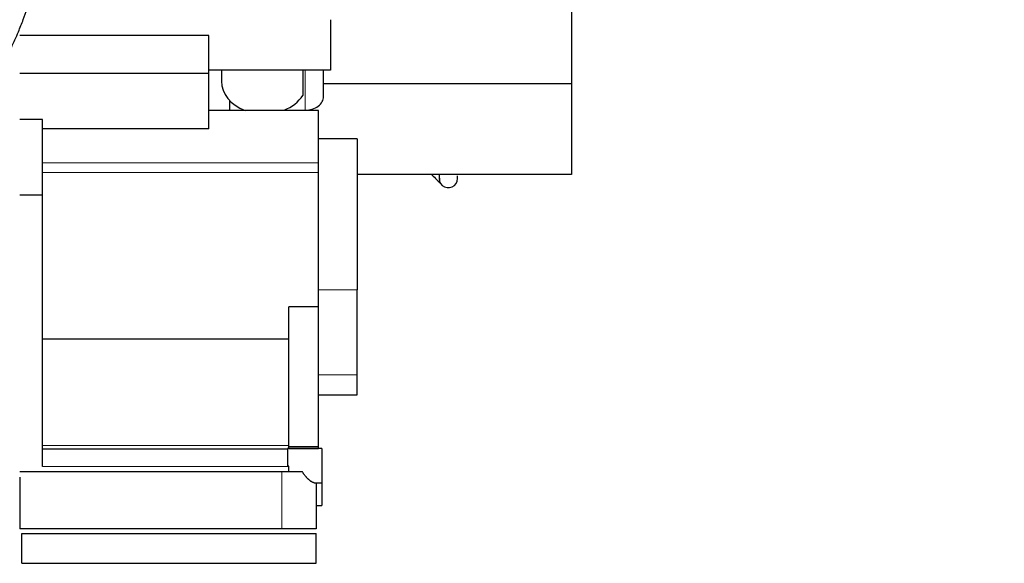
# Model space of a CAD drawing. Header units: inches. Extents: x 0 to 29700, y -16 to 21000.
# Tile 205 of 213: x 26975 to 27839, y 14615 to 15092. Entities that reach past the tile are written whole.
import ezdxf

# ---------------------------------------------------------------- set-up
doc = ezdxf.new("R2010")
doc.units = ezdxf.units.IN
doc.layers.add('1', color=7, linetype='Continuous', true_color=0xffffff)
doc.layers.add('254', color=7, linetype='Continuous', true_color=0xffffff)
doc.styles.add('latin_extended', font='simplex.shx')
doc.dimstyles.get("Standard").update_dxf_attribs({"dimtxt": 0.18, "dimasz": 0.18, "dimexe": 0.18, "dimexo": 0.0625, "dimgap": 0.09, "dimtad": 0, "dimtih": 1, "dimtoh": 1, "dimdec": 4, "dimzin": 0, "dimdsep": 46, "dimtxsty": 'Standard', "dimcen": 0.09, "dimadec": 0, "dimazin": 0, "dimtfac": 1, "dimtdec": 4, "dimtofl": 0, "dimtmove": 0, "dimatfit": 3, "dimfxl": 1, "dimtolj": 1, "dimtzin": 0, "dimarcsym": 0})

# ---------------------------------------------------------------- blocks, each defined once
blk = doc.blocks.new('_U6')
at = {"layer": '254', "color": 3, "linetype": 'Continuous', "lineweight": 13, "transparency": 16777216}
for p, q in [((27997.07, 16631.63), (27997.07, 12876.58)), ((18879.5, 15130.9), (18879.5, 12876.58)), ((19054.5, 12926.58), (27822.07, 12926.58))]:
    blk.add_line(p, q, dxfattribs=at)
at = {"layer": '254', "color": 3, "transparency": 16777216}
for points in [[(19054.5, 12955.75), (19054.5, 12897.41), (18879.5, 12926.58)], [(27822.07, 12897.41), (27822.07, 12955.75), (27997.07, 12926.58)]]:
    blk.add_solid(points, dxfattribs=at)
at = {"layer": 'Defpoints', "color": 0, "transparency": 16777216}
for p in [(27997.07, 16681.63), (18879.5, 15180.9), (27997.07, 12926.58)]:
    blk.add_point(p, dxfattribs=at)
at = {"layer": '254', "color": 2, "lineweight": 13, "transparency": 16777216, "insert": (23163.28, 13189.08), "char_height": 175, "attachment_point": 1, "style": 'latin_extended'}
blk.add_mtext('\\A1;9118', dxfattribs=at)
blk = doc.blocks.new('_U7')
at = {"layer": '254', "color": 3, "linetype": 'Continuous', "lineweight": 13, "transparency": 16777216}
for p, q in [((26755.5, 14905.9), (26755.5, 18076.94)), ((27522.57, 17483.33), (27522.57, 18076.94)), ((26930.5, 18026.94), (27347.57, 18026.94))]:
    blk.add_line(p, q, dxfattribs=at)
at = {"layer": '254', "color": 3, "transparency": 16777216}
for points in [[(26930.5, 18056.1), (26930.5, 17997.77), (26755.5, 18026.94)], [(27347.57, 17997.77), (27347.57, 18056.1), (27522.57, 18026.94)]]:
    blk.add_solid(points, dxfattribs=at)
at = {"layer": 'Defpoints', "color": 0, "transparency": 16777216}
for p in [(27522.57, 18026.94), (27522.57, 17433.33), (26755.5, 14855.9)]:
    blk.add_point(p, dxfattribs=at)
at = {"layer": '254', "color": 2, "lineweight": 13, "transparency": 16777216, "insert": (26914.03, 18289.44), "char_height": 175, "attachment_point": 1, "style": 'latin_extended'}
blk.add_mtext('\\A1;767', dxfattribs=at)

msp = doc.modelspace()

# ---------------------------------------------------------------- linework, layer by layer
at = {"layer": '1', "color": 2, "linetype": 'Continuous', "lineweight": 25}
for p, q in [((27459.499, 15151.062), (27459.499, 15035.567)), ((27247.999, 15091.752), (27247.999, 15047.38)), ((27141.499, 15077.947), (26975.499, 15077.947)), ((27141.499, 15044.585), (27141.499, 15077.947)), ((27141.499, 15044.585), (26975.499, 15044.585)), ((27247.999, 15047.38), (27141.499, 15047.38)), ((27141.499, 14996.166), (27141.499, 15044.585)), ((27152.499, 15047.381), (27152.499, 15037.8)), ((27223.771, 15047.38), (27223.771, 15025.314)), ((27241.999, 15024.57), (27241.999, 15047.381)), ((27459.499, 15035.567), (27242.003, 15035.567)), ((27459.499, 15035.567), (27459.499, 14955.9)), ((27159.499, 15021.087), (27159.499, 15012.145)), ((27237.499, 15012.145), (27141.499, 15012.145)), ((27207.3, 15012.314), (27225.999, 15012.314)), ((27237.499, 14966.225), (27237.499, 15012.145)), ((26995.499, 15004.111), (26975.499, 15004.111)), ((26995.499, 14938.137), (26995.499, 15004.111)), ((27141.499, 14996.166), (26995.499, 14996.166)), ((27271.499, 14987.331), (27237.499, 14987.331)), ((27271.499, 14987.331), (27271.499, 14854.878)), ((27237.499, 14957.853), (27237.499, 14966.225)), ((27237.499, 14839.987), (27237.499, 14957.853)), ((27459.499, 14955.9), (27271.501, 14955.9)), ((26975.499, 14938.137), (26995.499, 14938.137)), ((26995.499, 14699.945), (26995.499, 14938.137)), ((27271.499, 14780.314), (27271.499, 14854.878)), ((27211.499, 14811.59), (27211.499, 14839.987)), ((27237.499, 14839.987), (27211.499, 14839.987)), ((27237.499, 14717.214), (27237.499, 14839.987)), ((27211.499, 14811.59), (26995.499, 14811.59)), ((27211.499, 14718.267), (27211.499, 14811.59)), ((27271.499, 14762.768), (27271.499, 14780.314)), ((27237.499, 14762.768), (27271.499, 14762.768)), ((27210.499, 14714.945), (26995.499, 14714.945)), ((27240.499, 14715.637), (27210.499, 14715.637)), ((27210.499, 14715.637), (27210.499, 14700.292)), ((27211.499, 14715.637), (27211.499, 14718.267)), ((27237.499, 14717.214), (27211.499, 14717.214)), ((27211.499, 14715.775), (27237.499, 14715.775)), ((27237.499, 14715.775), (27237.499, 14717.214)), ((27240.499, 14715.637), (27240.499, 14685.637)), ((27211.499, 14700.292), (27210.499, 14700.292)), ((27211.499, 14699.945), (27211.499, 14700.292)), ((27211.499, 14695.145), (27211.499, 14699.945)), ((27205.499, 14695.145), (26975.499, 14695.145)), ((26975.499, 14690.4), (26975.499, 14645.145)), ((27223.554, 14695.145), (27205.499, 14695.145)), ((27233.711, 14685.637), (27240.499, 14685.637)), ((27235.499, 14685.637), (27235.499, 14645.145)), ((27240.499, 14685.636), (27240.499, 14665.645)), ((27235.498, 14665.645), (27240.499, 14665.645)), ((27205.499, 14645.145), (26975.499, 14645.145)), ((26977.499, 14640.982), (27235.499, 14640.982)), ((26977.499, 14614.982), (26977.499, 14640.982)), ((27235.499, 14645.145), (27205.499, 14645.145)), ((27235.499, 14614.982), (27235.499, 14640.982)), ((26977.499, 14614.982), (27235.499, 14614.982))]:
    msp.add_line(p, q, dxfattribs=at)
at = {"layer": '1', "color": 110, "linetype": 'Continuous', "lineweight": 13}
for p, q in [((27225.999, 15047.38), (27225.999, 15012.314)), ((27237.499, 14966.225), (26995.499, 14966.225)), ((27237.499, 14957.853), (26995.499, 14957.853)), ((27271.499, 14854.878), (27237.499, 14854.878)), ((27271.499, 14780.314), (27237.499, 14780.314)), ((27211.499, 14718.267), (26995.499, 14718.267)), ((27211.499, 14699.945), (26995.499, 14699.945)), ((27205.499, 14695.145), (27205.499, 14645.145))]:
    msp.add_line(p, q, dxfattribs=at)
at = {"layer": '1', "color": 2, "linetype": 'Continuous', "lineweight": 25}
msp.add_arc((27351.499, 14952.547), 8.1, 180, 15.181875, dxfattribs=at)
for centre, major_axis, start_param, end_param in [((27189.999, 15037.8), (-37.5, 0), 6.2831171, 7.3873101), ((27189.999, 15037.8), (-37.5, 0), 2.0503228, 2.6919245), ((27225.999, 15024.57), (-16, 0), 1.5707963, 3.1415927)]:
    msp.add_ellipse(centre, major_axis=major_axis, ratio=0.7660444, start_param=start_param, end_param=end_param, dxfattribs=at)
for points, knots in [([(26930.253, 15012.489), (26936.005, 15018.161), (26945.992, 15029.767), (26958.635, 15048.857), (26967.68, 15065.86), (26974.029, 15080.102), (26978.439, 15091.272), (26981.928, 15100.791), (26985.033, 15109.748), (26988.653, 15120.654), (26993.16, 15134.869), (26999.044, 15154.029), (27006.218, 15177.476), (27015.477, 15206.904), (27023.142, 15228.864), (27027.499, 15240.9)], [0, 0, 0, 0, 0.1328637, 0.2408028, 0.3257094, 0.391201, 0.4415858, 0.4839603, 0.5198548, 0.5591294, 0.6267636, 0.6966166, 0.7824322, 0.8837131, 1, 1, 1, 1]), ([(27337.032, 14955.708), (27340.019, 14952.734), (27343.125, 14949.657), (27345.086, 14947.745), (27345.457, 14947.386)], [0, 0, 0, 0, 0.7841839, 1, 1, 1, 1]), ([(27343.468, 14955.813), (27343.47, 14955.65), (27343.495, 14954.013), (27343.554, 14951.616), (27343.627, 14950.642), (27343.668, 14950.474)], [0, 0, 0, 0, 0.0511259, 0.5246778, 1, 1, 1, 1]), ([(27233.772, 14685.637), (27233.687, 14685.638), (27233.599, 14685.644), (27233.478, 14685.66), (27233.448, 14685.664), (27233.387, 14685.674), (27233.356, 14685.68), (27233.263, 14685.699), (27233.2, 14685.714), (27233.006, 14685.765), (27232.873, 14685.808), (27232.599, 14685.912), (27232.317, 14686.032), (27231.869, 14686.262), (27231.556, 14686.447), (27231.355, 14686.573), (27231.314, 14686.598), (27231.233, 14686.65), (27231.111, 14686.73), (27230.987, 14686.813), (27230.738, 14686.984), (27230.402, 14687.226), (27230.057, 14687.494), (27229.533, 14687.914), (27229.176, 14688.219), (27228.722, 14688.631), (27228.63, 14688.715), (27228.447, 14688.886), (27228.355, 14688.973), (27228.079, 14689.238), (27227.711, 14689.601), (27227.343, 14689.985), (27226.976, 14690.379), (27226.793, 14690.581), (27226.429, 14690.995), (27226.248, 14691.208), (27225.887, 14691.644), (27225.708, 14691.868), (27225.353, 14692.328), (27225.177, 14692.564), (27224.961, 14692.867), (27224.917, 14692.928), (27224.831, 14693.051), (27224.788, 14693.112), (27224.66, 14693.299), (27224.576, 14693.425), (27224.326, 14693.806), (27224.164, 14694.066), (27223.85, 14694.596), (27223.699, 14694.867), (27223.554, 14695.145)], [0, 0, 0, 0, 0.0367713, 0.0367713, 0.0488116, 0.0488116, 0.060852, 0.060852, 0.0849327, 0.0849327, 0.1330941, 0.1330941, 0.1812556, 0.229417, 0.2775784, 0.2775784, 0.2896188, 0.2896188, 0.3016592, 0.3257399, 0.3257399, 0.3739013, 0.4220628, 0.4220628, 0.5183856, 0.5183856, 0.5424663, 0.5424663, 0.5665471, 0.5665471, 0.6147085, 0.6628699, 0.6628699, 0.7110314, 0.7110314, 0.7591928, 0.7591928, 0.8073543, 0.8073543, 0.8555157, 0.8555157, 0.867556, 0.867556, 0.8795964, 0.8795964, 0.9036771, 0.9036771, 0.9518386, 0.9518386, 1, 1, 1, 1])]:
    msp.add_open_spline(points, degree=3, knots=knots, dxfattribs=at)

# ---------------------------------------------------------------- dimensions: what is measured, and where the dimension line sits
at = {"layer": '254', "color": 2, "linetype": 'Continuous', "lineweight": 13}
for base, p1, p2, picture, middle in [((27522.566, 18026.936), (26755.499, 14855.9), (27522.566, 17433.332), '_U7', (27139.032, 18026.936)), ((27997.065, 12926.581), (18879.499, 15180.9), (27997.065, 16681.628), '_U6', (23438.282, 12926.581))]:
    dim = msp.add_linear_dim(base=base, p1=p1, p2=p2, dimstyle='Standard', override={"dimscale": 50, "dimtxt": 3.5, "dimasz": 3.5, "dimexe": 1, "dimexo": 1, "dimgap": 1.75, "dimtad": 1, "dimtih": 1, "dimtoh": 0, "dimdec": 0, "dimlfac": 1, "dimzin": 8, "dimdsep": 46, "dimlunit": 2, "dimtxsty": 'latin_extended', "dimsah": 1, "dimse1": 0, "dimse2": 0, "dimsd1": 0, "dimsd2": 0, "dimclrd": 3, "dimclre": 3, "dimclrt": 2, "dimtol": 0, "dimtm": -0.1, "dimtfac": 0.714286, "dimtdec": 3, "dimtofl": 1, "dimtmove": 0, "dimtzin": 8, "dimlwd": 13, "dimlwe": 13}, dxfattribs=at)
    dim.commit()
    dim.dimension.update_dxf_attribs({"geometry": picture, "text_midpoint": middle, "dimtype": 160})

doc.saveas('drawing.dxf')
